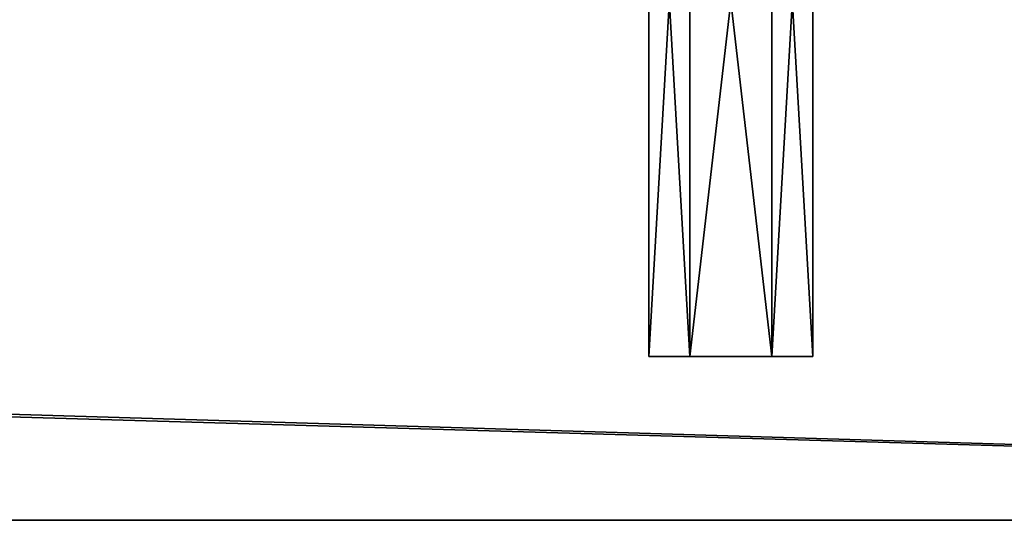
# Model space of a CAD drawing. Header units: millimetres. Extents: x -275 to 275, y -16 to 550.
# Tile 18 of 40: x 210 to 227, y -16 to -7. Entities that reach past the tile are written whole.
import ezdxf

# ---------------------------------------------------------------- set-up
doc = ezdxf.new("R2010")
doc.units = ezdxf.units.MM
doc.header["$LTSCALE"] = 81.481481
for name, color, linetype in [('323', 7, 'CONTINUOUS'), ('324', 7, 'CONTINUOUS'), ('325', 7, 'CONTINUOUS'), ('504', 7, 'CONTINUOUS'), ('505', 7, 'CONTINUOUS'), ('506', 7, 'CONTINUOUS'), ('508', 7, 'CONTINUOUS'), ('509', 7, 'CONTINUOUS'), ('510', 7, 'CONTINUOUS'), ('512', 7, 'CONTINUOUS'), ('513', 7, 'CONTINUOUS'), ('514', 7, 'CONTINUOUS'), ('516', 7, 'CONTINUOUS'), ('517', 7, 'CONTINUOUS'), ('518', 7, 'CONTINUOUS'), ('520', 7, 'CONTINUOUS'), ('521', 7, 'CONTINUOUS'), ('522', 7, 'CONTINUOUS')]:
    doc.layers.add(name, color=color, linetype=linetype)

msp = doc.modelspace()

# ---------------------------------------------------------------- linework, layer by layer
at = {"layer": '323', "linetype": 'Continuous'}
for points in [[(-259, 0, 745), (-273, 0, 745), (274, -16, 745), (-259, 0, 745)], [(-273, 0, 745), (-273, -16, 745), (274, -16, 745), (-273, 0, 745)], [(259, 0, 745), (-259, 0, 745), (274, -16, 745), (259, 0, 745)]]:
    msp.add_3dface(points, dxfattribs=at)
at = {"layer": '324', "linetype": 'Continuous'}
for points in [[(274, -16, 745), (-273, -16, 745), (274, -16, 621), (274, -16, 745)], [(-273, -16, 745), (-273, -16, 621), (274, -16, 621), (-273, -16, 745)]]:
    msp.add_3dface(points, dxfattribs=at)
at = {"layer": '325', "linetype": 'Continuous'}
for points in [[(-259, 0, 621), (259, 0, 621), (-273, -16, 621), (-259, 0, 621)], [(259, 0, 621), (274, 0, 621), (-273, -16, 621), (259, 0, 621)], [(-273, -16, 621), (274, 0, 621), (274, -16, 621), (-273, -16, 621)]]:
    msp.add_3dface(points, dxfattribs=at)
at = {"layer": '504', "linetype": 'Continuous'}
for points in [[(221, 0, 320), (221.752, 0, 318.7), (221, -13, 320), (221, 0, 320)], [(221, -13, 320), (221.752, 0, 318.7), (221.749, -13, 318.702), (221, -13, 320)], [(221.749, -13, 318.702), (221.752, 0, 318.7), (223.248, -13, 318.7), (221.749, -13, 318.702)], [(221.752, 0, 318.7), (223.251, 0, 318.702), (223.248, -13, 318.7), (221.752, 0, 318.7)], [(224, 0, 320), (224, -13, 320), (223.248, -13, 318.7), (224, 0, 320)], [(223.251, 0, 318.702), (224, 0, 320), (223.248, -13, 318.7), (223.251, 0, 318.702)]]:
    msp.add_3dface(points, dxfattribs=at)
at = {"layer": '505', "linetype": 'Continuous'}
for points in [[(221, -13, 320), (221.749, -13, 318.702), (221.752, -13, 321.3), (221, -13, 320)], [(221.749, -13, 318.702), (223.248, -13, 318.7), (221.752, -13, 321.3), (221.749, -13, 318.702)], [(221.752, -13, 321.3), (223.248, -13, 318.7), (223.251, -13, 321.298), (221.752, -13, 321.3)], [(223.248, -13, 318.7), (224, -13, 320), (223.251, -13, 321.298), (223.248, -13, 318.7)]]:
    msp.add_3dface(points, dxfattribs=at)
at = {"layer": '506', "linetype": 'Continuous'}
for points in [[(221, 0, 320), (221, -13, 320), (221.752, -13, 321.3), (221, 0, 320)], [(221, 0, 320), (221.752, -13, 321.3), (221.749, 0, 321.298), (221, 0, 320)], [(221.749, 0, 321.298), (221.752, -13, 321.3), (223.248, 0, 321.3), (221.749, 0, 321.298)], [(221.752, -13, 321.3), (223.251, -13, 321.298), (223.248, 0, 321.3), (221.752, -13, 321.3)], [(224, -13, 320), (224, 0, 320), (223.248, 0, 321.3), (224, -13, 320)], [(223.251, -13, 321.298), (224, -13, 320), (223.248, 0, 321.3), (223.251, -13, 321.298)]]:
    msp.add_3dface(points, dxfattribs=at)
at = {"layer": '508', "linetype": 'Continuous'}
for points in [[(221, 0, 288), (221.752, 0, 286.7), (221, -13, 288), (221, 0, 288)], [(221, -13, 288), (221.752, 0, 286.7), (221.749, -13, 286.702), (221, -13, 288)], [(221.749, -13, 286.702), (221.752, 0, 286.7), (223.248, -13, 286.7), (221.749, -13, 286.702)], [(221.752, 0, 286.7), (223.251, 0, 286.702), (223.248, -13, 286.7), (221.752, 0, 286.7)], [(224, 0, 288), (224, -13, 288), (223.248, -13, 286.7), (224, 0, 288)], [(223.251, 0, 286.702), (224, 0, 288), (223.248, -13, 286.7), (223.251, 0, 286.702)]]:
    msp.add_3dface(points, dxfattribs=at)
at = {"layer": '509', "linetype": 'Continuous'}
for points in [[(221, -13, 288), (221.749, -13, 286.702), (221.752, -13, 289.3), (221, -13, 288)], [(221.749, -13, 286.702), (223.248, -13, 286.7), (221.752, -13, 289.3), (221.749, -13, 286.702)], [(221.752, -13, 289.3), (223.248, -13, 286.7), (223.251, -13, 289.298), (221.752, -13, 289.3)], [(223.248, -13, 286.7), (224, -13, 288), (223.251, -13, 289.298), (223.248, -13, 286.7)]]:
    msp.add_3dface(points, dxfattribs=at)
at = {"layer": '510', "linetype": 'Continuous'}
for points in [[(221, 0, 288), (221, -13, 288), (221.752, -13, 289.3), (221, 0, 288)], [(221, 0, 288), (221.752, -13, 289.3), (221.749, 0, 289.298), (221, 0, 288)], [(221.749, 0, 289.298), (221.752, -13, 289.3), (223.248, 0, 289.3), (221.749, 0, 289.298)], [(221.752, -13, 289.3), (223.251, -13, 289.298), (223.248, 0, 289.3), (221.752, -13, 289.3)], [(224, -13, 288), (224, 0, 288), (223.248, 0, 289.3), (224, -13, 288)], [(223.251, -13, 289.298), (224, -13, 288), (223.248, 0, 289.3), (223.251, -13, 289.298)]]:
    msp.add_3dface(points, dxfattribs=at)
at = {"layer": '512', "linetype": 'Continuous'}
for points in [[(221, 0, 208), (221.752, 0, 206.7), (221, -13, 208), (221, 0, 208)], [(221, -13, 208), (221.752, 0, 206.7), (221.749, -13, 206.702), (221, -13, 208)], [(221.749, -13, 206.702), (221.752, 0, 206.7), (223.248, -13, 206.7), (221.749, -13, 206.702)], [(221.752, 0, 206.7), (223.251, 0, 206.702), (223.248, -13, 206.7), (221.752, 0, 206.7)], [(224, 0, 208), (224, -13, 208), (223.248, -13, 206.7), (224, 0, 208)], [(223.251, 0, 206.702), (224, 0, 208), (223.248, -13, 206.7), (223.251, 0, 206.702)]]:
    msp.add_3dface(points, dxfattribs=at)
at = {"layer": '513', "linetype": 'Continuous'}
for points in [[(221, -13, 208), (221.749, -13, 206.702), (221.752, -13, 209.3), (221, -13, 208)], [(221.749, -13, 206.702), (223.248, -13, 206.7), (221.752, -13, 209.3), (221.749, -13, 206.702)], [(221.752, -13, 209.3), (223.248, -13, 206.7), (223.251, -13, 209.298), (221.752, -13, 209.3)], [(223.248, -13, 206.7), (224, -13, 208), (223.251, -13, 209.298), (223.248, -13, 206.7)]]:
    msp.add_3dface(points, dxfattribs=at)
at = {"layer": '514', "linetype": 'Continuous'}
for points in [[(221, 0, 208), (221, -13, 208), (221.752, -13, 209.3), (221, 0, 208)], [(221, 0, 208), (221.752, -13, 209.3), (221.749, 0, 209.298), (221, 0, 208)], [(221.749, 0, 209.298), (221.752, -13, 209.3), (223.248, 0, 209.3), (221.749, 0, 209.298)], [(221.752, -13, 209.3), (223.251, -13, 209.298), (223.248, 0, 209.3), (221.752, -13, 209.3)], [(224, -13, 208), (224, 0, 208), (223.248, 0, 209.3), (224, -13, 208)], [(223.251, -13, 209.298), (224, -13, 208), (223.248, 0, 209.3), (223.251, -13, 209.298)]]:
    msp.add_3dface(points, dxfattribs=at)
at = {"layer": '516', "linetype": 'Continuous'}
for points in [[(221, 0, 144), (221.752, 0, 142.7), (221, -13, 144), (221, 0, 144)], [(221, -13, 144), (221.752, 0, 142.7), (221.749, -13, 142.702), (221, -13, 144)], [(221.749, -13, 142.702), (221.752, 0, 142.7), (223.248, -13, 142.7), (221.749, -13, 142.702)], [(221.752, 0, 142.7), (223.251, 0, 142.702), (223.248, -13, 142.7), (221.752, 0, 142.7)], [(224, 0, 144), (224, -13, 144), (223.248, -13, 142.7), (224, 0, 144)], [(223.251, 0, 142.702), (224, 0, 144), (223.248, -13, 142.7), (223.251, 0, 142.702)]]:
    msp.add_3dface(points, dxfattribs=at)
at = {"layer": '517', "linetype": 'Continuous'}
for points in [[(221, -13, 144), (221.749, -13, 142.702), (221.752, -13, 145.3), (221, -13, 144)], [(221.749, -13, 142.702), (223.248, -13, 142.7), (221.752, -13, 145.3), (221.749, -13, 142.702)], [(221.752, -13, 145.3), (223.248, -13, 142.7), (223.251, -13, 145.298), (221.752, -13, 145.3)], [(223.248, -13, 142.7), (224, -13, 144), (223.251, -13, 145.298), (223.248, -13, 142.7)]]:
    msp.add_3dface(points, dxfattribs=at)
at = {"layer": '518', "linetype": 'Continuous'}
for points in [[(221, 0, 144), (221, -13, 144), (221.752, -13, 145.3), (221, 0, 144)], [(221, 0, 144), (221.752, -13, 145.3), (221.749, 0, 145.298), (221, 0, 144)], [(221.749, 0, 145.298), (221.752, -13, 145.3), (223.248, 0, 145.3), (221.749, 0, 145.298)], [(221.752, -13, 145.3), (223.251, -13, 145.298), (223.248, 0, 145.3), (221.752, -13, 145.3)], [(224, -13, 144), (224, 0, 144), (223.248, 0, 145.3), (224, -13, 144)], [(223.251, -13, 145.298), (224, -13, 144), (223.248, 0, 145.3), (223.251, -13, 145.298)]]:
    msp.add_3dface(points, dxfattribs=at)
at = {"layer": '520', "linetype": 'Continuous'}
for points in [[(221, 0, 112), (221.752, 0, 110.7), (221, -13, 112), (221, 0, 112)], [(221, -13, 112), (221.752, 0, 110.7), (221.749, -13, 110.702), (221, -13, 112)], [(221.749, -13, 110.702), (221.752, 0, 110.7), (223.248, -13, 110.7), (221.749, -13, 110.702)], [(221.752, 0, 110.7), (223.251, 0, 110.702), (223.248, -13, 110.7), (221.752, 0, 110.7)], [(224, 0, 112), (224, -13, 112), (223.248, -13, 110.7), (224, 0, 112)], [(223.251, 0, 110.702), (224, 0, 112), (223.248, -13, 110.7), (223.251, 0, 110.702)]]:
    msp.add_3dface(points, dxfattribs=at)
at = {"layer": '521', "linetype": 'Continuous'}
for points in [[(221, -13, 112), (221.749, -13, 110.702), (221.752, -13, 113.3), (221, -13, 112)], [(221.749, -13, 110.702), (223.248, -13, 110.7), (221.752, -13, 113.3), (221.749, -13, 110.702)], [(221.752, -13, 113.3), (223.248, -13, 110.7), (223.251, -13, 113.298), (221.752, -13, 113.3)], [(223.248, -13, 110.7), (224, -13, 112), (223.251, -13, 113.298), (223.248, -13, 110.7)]]:
    msp.add_3dface(points, dxfattribs=at)
at = {"layer": '522', "linetype": 'Continuous'}
for points in [[(221, 0, 112), (221, -13, 112), (221.752, -13, 113.3), (221, 0, 112)], [(221, 0, 112), (221.752, -13, 113.3), (221.749, 0, 113.298), (221, 0, 112)], [(221.749, 0, 113.298), (221.752, -13, 113.3), (223.248, 0, 113.3), (221.749, 0, 113.298)], [(221.752, -13, 113.3), (223.251, -13, 113.298), (223.248, 0, 113.3), (221.752, -13, 113.3)], [(224, -13, 112), (224, 0, 112), (223.248, 0, 113.3), (224, -13, 112)], [(223.251, -13, 113.298), (224, -13, 112), (223.248, 0, 113.3), (223.251, -13, 113.298)]]:
    msp.add_3dface(points, dxfattribs=at)

doc.saveas('drawing.dxf')
